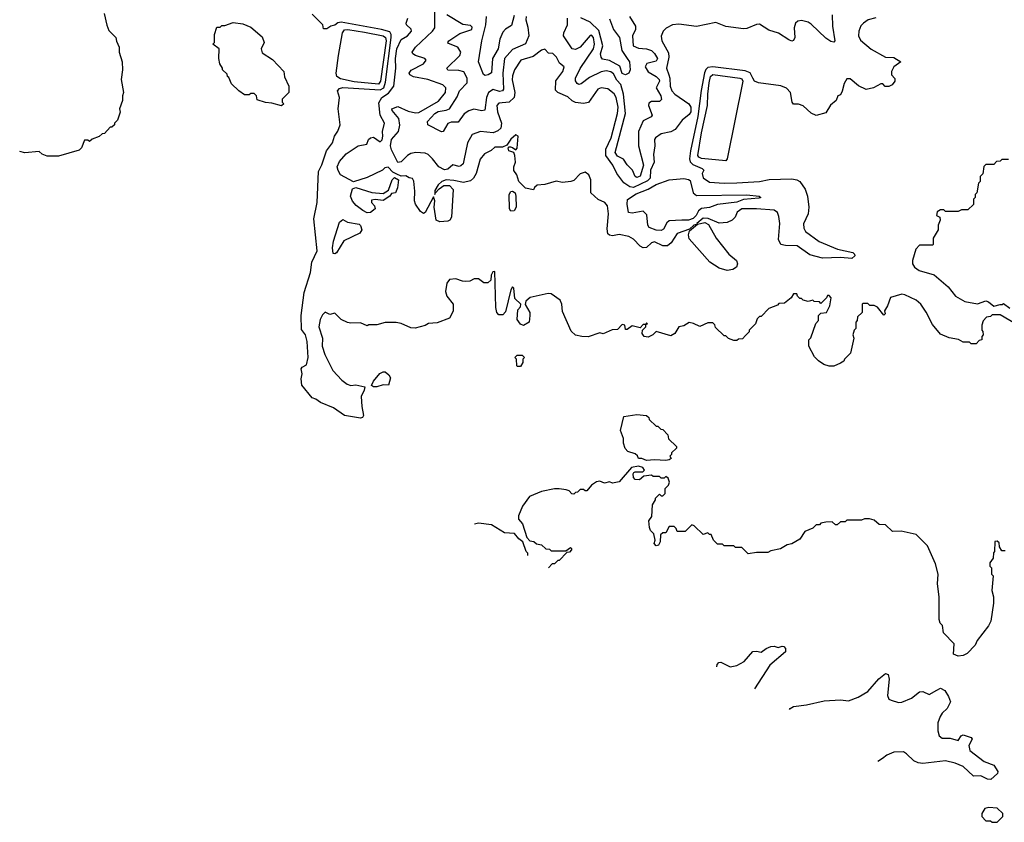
# Model space of a CAD drawing. Extents: x 2348354 to 2479840, y 460476 to 613653.
# Tile 53 of 256: x 2348354 to 2354450, y 518190 to 523156. Entities that reach past the tile are written whole.
import ezdxf

# ---------------------------------------------------------------- set-up
doc = ezdxf.new("R2010")
doc.units = 0

msp = doc.modelspace()

# ---------------------------------------------------------------- linework, layer by layer
at = {"layer": '0CON05XD'}
for points in [[(2348877.5, 523195), (2348893, 523123), (2348905, 523090), (2348950, 523045), (2348953, 523023), (2348970, 522985), (2348970, 522955), (2348987.5, 522895), (2348990, 522845), (2348982.5, 522785), (2348997.5, 522705), (2348990, 522685), (2348990, 522655), (2348972.5, 522605), (2348977, 522583), (2348960, 522535), (2348940, 522515), (2348940, 522505), (2348925, 522490), (2348915, 522490), (2348878.3, 522451.7), (2348865, 522450), (2348847, 522433), (2348803, 522417), (2348787, 522403), (2348775, 522410), (2348755, 522410), (2348737, 522363), (2348721.7, 522348.3), (2348595, 522312.5), (2348525, 522312.5), (2348493, 522323), (2348475, 522340), (2348385, 522332.5), (2348354, 522340.3)], [(2350803, 521247), (2350775, 521250), (2350715, 521276.7), (2350685, 521283.3), (2350617, 521283), (2350565, 521267.5), (2350515, 521267.5), (2350505, 521262.5), (2350465, 521280), (2350405, 521277.5), (2350383, 521283), (2350345, 521300), (2350305, 521340), (2350275, 521332.5), (2350245, 521346.7), (2350229.3, 521330.7), (2350215, 521300), (2350206.2, 521255), (2350229.6, 521185), (2350226.2, 521135), (2350242.5, 521085), (2350293.3, 520985), (2350347.5, 520925), (2350381.7, 520901.7), (2350405, 520892.5), (2350435, 520896.7), (2350490, 520885), (2350487, 520863), (2350467.5, 520825), (2350471.7, 520761.7), (2350483, 520707), (2350475.9, 520694.1), (2350465, 520690), (2350365, 520706.7), (2350297.5, 520755), (2350216.4, 520786.4), (2350188.3, 520808.3), (2350165, 520816.7), (2350100, 520895), (2350097, 520933), (2350103.3, 520965), (2350096.7, 520995), (2350102.5, 521005), (2350129.5, 521020.5), (2350139.2, 521065), (2350132.8, 521165), (2350122.7, 521205), (2350098.3, 521238.3), (2350096.9, 521325), (2350115, 521467.5), (2350155, 521592.5), (2350162.9, 521655), (2350195.6, 521725.6), (2350174.1, 521924.1), (2350195.9, 522024.1), (2350203.9, 522216.1), (2350225, 522257.5), (2350254.2, 522345), (2350290, 522395), (2350302.5, 522435), (2350323.6, 522466.4), (2350337.5, 522505), (2350326.7, 522605), (2350333.3, 522675), (2350322.5, 522715), (2350335, 522730), (2350355, 522735.8), (2350585, 522722.2), (2350608, 522735), (2350618.4, 522768.4), (2350653.9, 523045), (2350653.9, 523065), (2350645, 523080), (2350595, 523095.8), (2350345, 523141.5), (2350323.4, 523136.6), (2350305, 523121.2), (2350280, 523115), (2350255, 523100), (2350235, 523100), (2350230, 523125), (2350165, 523190)], [(2353655, 523168), (2353607.5, 523155), (2353577.5, 523135), (2353561.7, 523118.3), (2353550, 523085), (2353546.7, 523055), (2353559.5, 523029.5), (2353625, 522974.2), (2353715, 522923.8), (2353765, 522921.2), (2353810, 522895), (2353766.4, 522863.6), (2353752.5, 522835), (2353752.5, 522815), (2353771.7, 522791.7), (2353772.5, 522775), (2353755, 522752.5), (2353735, 522742.5), (2353713, 522743), (2353698.3, 522758.3), (2353685, 522760), (2353640, 522735), (2353595, 522723.3), (2353546.4, 522746.4), (2353495, 522790), (2353475, 522790), (2353458.3, 522761.7), (2353447, 522713), (2353435, 522690), (2353420, 522685), (2353410, 522655), (2353373.6, 522626.4), (2353345, 522580), (2353285, 522562.5), (2353255, 522577.5), (2353205, 522622.5), (2353175, 522633.3), (2353145, 522632.5), (2353136.2, 522645), (2353125.7, 522705), (2353102, 522732), (2353066.4, 522746.4), (2352928.8, 522765), (2352904.4, 522775), (2352893.3, 522795), (2352877.1, 522827.1), (2352845, 522840), (2352645.4, 522864.6), (2352615, 522859.6), (2352601.7, 522848.3), (2352592.8, 522827.2), (2352572.4, 522717.6), (2352552.9, 522557.1), (2352507.7, 522345), (2352501.5, 522295), (2352505.9, 522275.9), (2352520.6, 522260.6), (2352580, 522235), (2352590, 522225), (2352580, 522205), (2352585, 522177.5), (2352625, 522150.6), (2352715, 522143.8), (2352795, 522145.5), (2352934.4, 522154.4), (2352993.9, 522166.1), (2353135, 522170.9), (2353165, 522165.5), (2353185, 522154.3), (2353216.9, 522106.9), (2353231.5, 522065), (2353239.5, 521995), (2353235.4, 521954.6), (2353207.6, 521892.4), (2353207.8, 521865), (2353218.1, 521845), (2353303.8, 521783.8), (2353416.5, 521736.5), (2353511.2, 521715), (2353522.5, 521705), (2353524.2, 521695), (2353505, 521679.2), (2353435, 521683.5), (2353325, 521680), (2353245, 521700), (2353167.2, 521757.2), (2353095, 521758.1), (2353066.2, 521765), (2353052.2, 521795), (2353060, 521895), (2353055, 521937.5), (2353045, 521962), (2353025, 521977.5), (2352915, 521986.6), (2352825.3, 521984.7), (2352795.7, 521965), (2352782.9, 521935), (2352765.4, 521914.6), (2352735, 521901.1), (2352685, 521896.9), (2352617.5, 521925), (2352585, 521927.1), (2352546.7, 521895), (2352550, 521890), (2352528.8, 521885), (2352500.7, 521859.3), (2352425, 521832), (2352386.7, 521775), (2352365, 521757.5), (2352335, 521756.4), (2352285, 521781.1), (2352266, 521775), (2352235, 521745.7), (2352215, 521744.4), (2352195.4, 521755.4), (2352155, 521797.1), (2352125, 521814.3), (2352065, 521827.1), (2352025, 521819.2), (2352005, 521822.5), (2351995, 521831.2), (2351992.1, 521862.1), (2352000, 521955), (2351993.9, 522003.9), (2351975.8, 522025.8), (2351935, 522043.8), (2351890, 522085), (2351890, 522165), (2351876.7, 522195), (2351855, 522212.5), (2351825, 522202.5), (2351785, 522160), (2351766.1, 522153.9), (2351715, 522148.8), (2351675, 522156.2), (2351605, 522136.7), (2351558.3, 522131.7), (2351541.7, 522118.3), (2351535, 522102.5), (2351485, 522112.5), (2351443.8, 522155), (2351432.5, 522195), (2351413.6, 522223.6), (2351412.5, 522245), (2351423.3, 522275), (2351420, 522315), (2351413.3, 522333.3), (2351382.5, 522345), (2351378.3, 522361.7), (2351385, 522370), (2351391.7, 522368.3), (2351406.1, 522366.1), (2351425, 522350), (2351435, 522360), (2351440, 522435), (2351425, 522442.5), (2351395, 522417.5), (2351370, 522380), (2351343, 522367), (2351295, 522366.7), (2351273.6, 522346.4), (2351232.5, 522325), (2351205, 522292.5), (2351179.2, 522205), (2351164.3, 522175.7), (2351145, 522158), (2351102, 522148), (2351041.7, 522161.7), (2350995, 522164.2), (2350968.2, 522155), (2350944.7, 522135), (2350925, 522098.8), (2350925, 522073.3), (2350926.9, 522083.1), (2350950.6, 522109.4), (2350979.9, 522130.1), (2351015, 522129.2), (2351038.4, 522105), (2351027, 521935), (2351017.5, 521915), (2351005, 521908.9), (2350955, 521905.2), (2350931.8, 521915), (2350920.3, 521995), (2350924.4, 522035), (2350915, 522060), (2350865, 521962.5), (2350855, 521957.5), (2350835, 521970), (2350804, 522015), (2350797.5, 522035), (2350800.5, 522095), (2350795, 522157.5), (2350785, 522172.5), (2350765, 522177.5), (2350745, 522190), (2350715, 522187.5), (2350689.3, 522199.3), (2350665, 522212.5), (2350635, 522242.5), (2350615, 522240), (2350600, 522225), (2350505, 522180), (2350421.7, 522151.7), (2350341.2, 522195), (2350325, 522222.5), (2350320, 522245), (2350335, 522277.5), (2350376.2, 522325), (2350450, 522375), (2350502.5, 522385), (2350514.3, 522415), (2350525, 522424), (2350545, 522428.6), (2350585, 522399.2), (2350598.1, 522411.9), (2350603.3, 522435), (2350600, 522465), (2350611.9, 522515), (2350586.5, 522565), (2350578.5, 522641.5), (2350595.3, 522674.7), (2350638.3, 522701.7), (2350670, 522745), (2350682.5, 522855), (2350679.7, 522915), (2350690, 522975), (2350715, 523032.9), (2350755.8, 523055), (2350780, 523085), (2350777.3, 523097.3), (2350748.8, 523125), (2350746.2, 523135), (2350757.5, 523165)], [(2353383.8, 523185), (2353387.1, 523115), (2353401.2, 523025), (2353393.6, 523016.4), (2353375, 523021.1), (2353345, 523041.5), (2353255, 523127.8), (2353235, 523140), (2353195, 523150.6), (2353172.4, 523147.6), (2353156.6, 523133.4), (2353149.4, 523105), (2353154, 523045), (2353145, 523026.7), (2353135, 523024), (2353115, 523030.8), (2353051.7, 523071.7), (2352991.7, 523091.7), (2352935, 523127.5), (2352915, 523127.1), (2352855, 523101.9), (2352835, 523099.4), (2352725, 523114.3), (2352665, 523138.8), (2352545, 523114), (2352435, 523128.8), (2352396.1, 523123.9), (2352356.4, 523103.6), (2352337.5, 523085), (2352326.4, 523053.6), (2352328.8, 523025), (2352370.5, 522950.5), (2352372.5, 522925), (2352358.5, 522855), (2352374, 522814), (2352380, 522795), (2352380.5, 522745), (2352391.9, 522715), (2352409.2, 522695), (2352496.2, 522636.2), (2352510, 522615), (2352509.5, 522585), (2352499.8, 522570.2), (2352456.2, 522535), (2352413, 522477), (2352385, 522462.5), (2352325, 522450), (2352290, 522425), (2352284, 522415), (2352286, 522375), (2352278.3, 522321.7), (2352282.1, 522275), (2352260, 522225), (2352256.7, 522175), (2352241.6, 522158.4), (2352155, 522118.3), (2352132.3, 522122.3), (2352095, 522146), (2352051.1, 522205), (2352025.4, 522255), (2351983.9, 522315), (2351983.3, 522355), (2352015.3, 522425), (2352055.2, 522574.8), (2352058.8, 522615), (2352047.3, 522675), (2352035, 522698.1), (2351995, 522727.5), (2351953.6, 522733.6), (2351934, 522725), (2351875.5, 522644.5), (2351845, 522638.1), (2351795, 522643.1), (2351775, 522652.9), (2351748.1, 522678.1), (2351686.2, 522706.2), (2351670.8, 522720.8), (2351672.6, 522777.4), (2351715.8, 522835), (2351726, 522865), (2351696.7, 522886.7), (2351677.5, 522925), (2351655, 522947.5), (2351628.3, 522948.3), (2351605, 522972.5), (2351585, 522966.7), (2351532.2, 522927.8), (2351456.7, 522905), (2351416.9, 522845), (2351405, 522807.5), (2351404, 522784), (2351420, 522705), (2351414.5, 522675), (2351385, 522646.5), (2351320.5, 522639.5), (2351307.1, 522625), (2351311.8, 522585), (2351336.2, 522515), (2351333.6, 522485), (2351315, 522467.7), (2351285, 522456.6), (2351206.2, 522463.8), (2351155.4, 522444.6), (2351126.5, 522395), (2351104.4, 522284.4), (2351099.5, 522265), (2351085, 522251.1), (2351075, 522247.1), (2351035, 522258.8), (2351005, 522232), (2350985, 522227.1), (2350948, 522245), (2350909.2, 522295), (2350882.1, 522322.1), (2350865, 522329.4), (2350806.3, 522333.7), (2350775, 522327.5), (2350754.7, 522315.3), (2350715, 522275.6), (2350695, 522272.9), (2350655, 522351.4), (2350650.7, 522375), (2350656.2, 522415), (2350700, 522465), (2350707.2, 522502.8), (2350700.4, 522545), (2350660, 522595), (2350658.8, 522605), (2350695, 522617.8), (2350759.2, 522589.2), (2350805, 522580.4), (2350825, 522582.3), (2350947.7, 522652.3), (2350989.5, 522705), (2350991.4, 522735), (2350973.6, 522753.6), (2350881.2, 522785), (2350792.3, 522802.3), (2350768.6, 522815), (2350764.6, 522825.4), (2350777, 522843), (2350855, 522882), (2350870, 522905), (2350863.3, 522915), (2350803.8, 522935), (2350788, 522945), (2350784.4, 522955), (2350803.6, 522985), (2350910.8, 523085), (2350924.2, 523105), (2350923.6, 523215)], [(2351489.4, 523175), (2351486.7, 523155), (2351500.2, 523110.2), (2351505.3, 523055), (2351485, 523007.5), (2351405, 522971.8), (2351355.4, 522915), (2351344.7, 522825), (2351350, 522725), (2351343.1, 522715), (2351325, 522711.4), (2351285, 522723.9), (2351256.2, 522705), (2351243.3, 522675), (2351234.2, 522595.8), (2351215, 522592.5), (2351165, 522601.9), (2351135, 522592.9), (2351106.4, 522573.6), (2351067.8, 522522.2), (2351025, 522522.2), (2351005.5, 522514.5), (2350975, 522463.8), (2350965, 522462), (2350880, 522505), (2350879.4, 522525), (2350925, 522576.2), (2350945, 522587.5), (2350994.7, 522595.3), (2351015.4, 522604.6), (2351062.1, 522677.9), (2351077.5, 522715), (2351124.6, 522765.4), (2351124.5, 522795), (2351102.8, 522832.8), (2351071.9, 522841.9), (2351005, 522843.3), (2350999.2, 522855), (2351078.1, 522935), (2351085.6, 522955), (2351066.1, 522986.1), (2351008.8, 523008.8), (2351003.8, 523015), (2351010, 523025), (2351078.9, 523071.1), (2351153.3, 523095), (2351155, 523110), (2351145, 523120), (2351097.1, 523127.1), (2350998.6, 523185)], [(2351415, 523181.1), (2351399.4, 523120.6), (2351362.2, 523097.8), (2351345, 523078.6), (2351327.5, 523035), (2351315.9, 522975), (2351280.8, 522915), (2351275, 522827.5), (2351255, 522814), (2351235, 522811.2), (2351225, 522817.5), (2351194.4, 522895), (2351215.6, 523025), (2351240.9, 523125), (2351244.6, 523175)], [(2352130, 523175), (2352165.6, 523115), (2352165.8, 523095), (2352148.2, 523055), (2352151.9, 522995), (2352185, 522979.3), (2352235, 522975.2), (2352265.7, 522965.7), (2352285, 522947.5), (2352303.8, 522915), (2352295, 522899.6), (2352236, 522885), (2352226.9, 522865), (2352245, 522833.1), (2352295.6, 522805), (2352313.8, 522785), (2352314.6, 522775), (2352294, 522734), (2352323.2, 522685), (2352328.3, 522661.7), (2352315, 522649.1), (2352265, 522648.9), (2352250, 522640), (2352248.1, 522625), (2352270.5, 522565), (2352264.3, 522555), (2352215, 522530), (2352185.8, 522465), (2352186.1, 522375), (2352216, 522255), (2352195, 522187.5), (2352175, 522180), (2352164.2, 522185), (2352148, 522225), (2352115, 522257.1), (2352092.7, 522292.7), (2352055, 522311.8), (2352040.4, 522335), (2352104.3, 522575), (2352093, 522695), (2352075.3, 522755), (2352051.7, 522781.7), (2352031, 522821), (2352012.9, 522832.9), (2351985, 522838.8), (2351955, 522833.7), (2351881.3, 522798.7), (2351831.2, 522758.8), (2351815, 522754.5), (2351805, 522760.8), (2351795, 522776.7), (2351794.5, 522795), (2351825, 522853.1), (2351906.2, 522975), (2351912.9, 523005), (2351907.3, 523045), (2351895, 523059.2), (2351885, 523058), (2351824.7, 522985.3), (2351795, 522970.9), (2351775, 522976.5), (2351721.1, 523055), (2351722.3, 523075), (2351746.1, 523125), (2351746.3, 523166.3)], [(2352005, 523161.9), (2352030.6, 523095), (2352066.6, 523046.6), (2352081.3, 522965), (2352115.5, 522915.5), (2352128.6, 522895), (2352133.5, 522845), (2352125.3, 522824.7), (2352105, 522814.5), (2352085, 522823.1), (2352069.2, 522869.2), (2352005, 522903.6), (2351961.7, 522911.7), (2351953.2, 522923.2), (2351950.9, 522945), (2351963.8, 522995), (2351939.2, 523089.2), (2351885, 523140.5), (2351827.9, 523167.9)], [(2349975, 522622.5), (2349915, 522640), (2349875, 522643.3), (2349825, 522660), (2349820, 522685), (2349805, 522700), (2349785, 522700), (2349775, 522690), (2349745, 522690), (2349710, 522715), (2349665, 522760), (2349648.3, 522798.3), (2349640, 522805), (2349638.3, 522818.3), (2349610, 522845), (2349610, 522855), (2349593, 522883), (2349587.5, 522915), (2349590, 522975), (2349550, 523005), (2349560, 523015), (2349560, 523065), (2349575, 523110), (2349595, 523110), (2349605, 523120), (2349625, 523120), (2349675, 523137.5), (2349735, 523130), (2349785, 523110), (2349855, 523050), (2349867.5, 523015), (2349850, 522975), (2349855, 522950), (2349919.3, 522909.3), (2349990, 522835), (2349993, 522803), (2350020, 522745), (2350020, 522705), (2349980, 522665), (2349980, 522645), (2349990, 522635), (2349975, 522622.5)], [(2350575, 522757.5), (2350425, 522772.3), (2350340.6, 522790.6), (2350318.2, 522805), (2350314, 522825), (2350328, 522935), (2350352, 523075), (2350365, 523092.1), (2350385, 523095.4), (2350489.5, 523079.5), (2350605, 523056.9), (2350619.6, 523045), (2350622.5, 523025), (2350587.7, 522775), (2350575, 522757.5)], [(2352725, 522282.9), (2352575, 522297.5), (2352558.8, 522305), (2352553.3, 522315), (2352575.8, 522455), (2352613.1, 522625), (2352613.6, 522695), (2352623.1, 522765), (2352631.1, 522805), (2352645, 522817.1), (2352812.5, 522795), (2352825, 522790), (2352831.9, 522775), (2352734, 522295), (2352725, 522282.9)], [(2354475, 522290), (2354435, 522290), (2354425, 522280), (2354401.7, 522278.3), (2354385, 522260), (2354335, 522260), (2354323, 522247), (2354317, 522203), (2354300, 522185), (2354300, 522155), (2354290, 522145), (2354280, 522085), (2354270, 522075), (2354270, 522055), (2354260, 522045), (2354258.3, 522011.7), (2354225, 521980), (2354185, 521980), (2354165, 521970), (2354085, 521970), (2354075, 521980), (2354055, 521980), (2354033.6, 521966.4), (2354030, 521945), (2354050, 521935), (2354052.5, 521915), (2354040, 521885), (2354040, 521855), (2354010, 521805), (2354010, 521765), (2354005, 521760), (2353925, 521760), (2353903, 521737), (2353882.5, 521665), (2353882.5, 521645), (2353894.1, 521624.1), (2353922.5, 521605), (2354015, 521576.7), (2354103, 521503), (2354147.5, 521445), (2354205, 521412.9), (2354285, 521397.1), (2354335, 521416.7), (2354351.1, 521411.1), (2354385, 521384), (2354425, 521393.3), (2354437, 521393), (2354445, 521400), (2354485, 521370)], [(2350505, 521960.8), (2350477.5, 521975), (2350436.7, 522006.7), (2350413.8, 522033.8), (2350402.5, 522065), (2350415, 522110), (2350435, 522116.7), (2350535, 522087.5), (2350605, 522080), (2350638.3, 522101.7), (2350660, 522165), (2350675, 522180), (2350700, 522165), (2350693.3, 522115), (2350680, 522085), (2350655, 522080), (2350645, 522063.3), (2350605, 522037.5), (2350555, 522042.5), (2350531.7, 522038.3), (2350532.5, 522025), (2350550, 522005), (2350554, 521985), (2350525, 521962.2), (2350505, 521960.8)], [(2352325, 521851.5), (2352293.9, 521853.9), (2352250.9, 521870.9), (2352243.1, 521885), (2352237.6, 521947.6), (2352215, 521971.2), (2352145, 521958.9), (2352123.5, 521963.5), (2352114.6, 522015), (2352117.4, 522042.6), (2352170.8, 522079.2), (2352245, 522107.2), (2352295, 522135.3), (2352375, 522164.1), (2352465, 522173.5), (2352495, 522168.1), (2352505, 522160), (2352524.6, 522084.6), (2352545, 522068.8), (2352855, 522071.4), (2352932.5, 522065), (2352942.5, 522055), (2352929.4, 522050.6), (2352835, 522042.5), (2352795, 522027.1), (2352675, 522011.6), (2352625, 521994.1), (2352575, 521987.6), (2352556.6, 521973.4), (2352542.6, 521945), (2352523.8, 521925), (2352495, 521915.3), (2352454.1, 521915.9), (2352375, 521910.6), (2352360.8, 521899.2), (2352339.5, 521860.5), (2352325, 521851.5)], [(2351395, 521971.9), (2351385.7, 521985), (2351384.7, 522075), (2351395, 522093.1), (2351405, 522095.5), (2351420.6, 522085), (2351426.2, 522065), (2351427.1, 521995), (2351415, 521972.9), (2351395, 521971.9)], [(2350305, 521707.5), (2350295, 521710), (2350290, 521745), (2350296, 521785), (2350335, 521903.3), (2350355, 521920), (2350383.6, 521903.6), (2350455, 521890), (2350465, 521883.3), (2350471.9, 521855), (2350460, 521835), (2350361.7, 521788.3), (2350315, 521713.3), (2350305, 521707.5)], [(2352735, 521604.7), (2352685, 521618.8), (2352626.9, 521655), (2352499.5, 521799.5), (2352494.3, 521824.3), (2352500.9, 521849.1), (2352550, 521890), (2352595, 521901.8), (2352619.5, 521889.5), (2352666.2, 521805), (2352744.5, 521705), (2352792.2, 521665), (2352798.9, 521645), (2352791.4, 521625), (2352769.1, 521610.9), (2352735, 521604.7)], [(2354520, 521275), (2354425, 521328.8), (2354375, 521330), (2354365, 521320), (2354340, 521315), (2354318.3, 521291.7), (2354310, 521265), (2354310, 521235), (2354317, 521227), (2354320, 521205), (2354310, 521195), (2354310, 521175), (2354295, 521170), (2354275, 521150), (2354245, 521150), (2354235, 521160), (2354195, 521160), (2354167, 521177), (2354108.3, 521188.3), (2354055, 521210), (2354005, 521270), (2353966.1, 521346.1), (2353932.5, 521395), (2353905, 521420), (2353835, 521452.5), (2353815, 521456.9), (2353745, 521436), (2353727.1, 521385), (2353708.8, 521355), (2353712.5, 521335), (2353705, 521327.5), (2353665, 521377.5), (2353645, 521386.7), (2353618.3, 521388.3), (2353605, 521400), (2353575, 521400), (2353570, 521395), (2353570, 521345), (2353541.7, 521318.3), (2353540, 521295), (2353530, 521285), (2353530, 521245), (2353520, 521235), (2353512.5, 521205), (2353517.5, 521185), (2353497, 521093), (2353460, 521055), (2353456.4, 521043.6), (2353435, 521030), (2353395, 521012.5), (2353365, 521012.5), (2353333.3, 521023.3), (2353300, 521045), (2353275, 521070), (2353240, 521135), (2353240, 521175), (2353251.7, 521188.3), (2353283, 521277), (2353300, 521295), (2353300, 521325), (2353315, 521340), (2353350, 521345), (2353370, 521385), (2353377.5, 521435), (2353365, 521450), (2353355, 521450), (2353350, 521435), (2353315, 521400), (2353305, 521410), (2353273, 521413), (2353265, 521420), (2353235, 521412.5), (2353205, 521420), (2353195, 521430), (2353185, 521430), (2353170, 521445), (2353165, 521460), (2353145, 521460), (2353130, 521435), (2353088.3, 521401.7), (2353055, 521400), (2353045, 521390), (2352991.7, 521368.3), (2352945, 521320), (2352935, 521320), (2352920, 521305), (2352910, 521275), (2352870, 521235), (2352870, 521225), (2352848.3, 521201.7), (2352828.3, 521181.7), (2352805, 521180), (2352795, 521170), (2352775, 521170), (2352743, 521183), (2352725, 521200), (2352715, 521200), (2352661.7, 521251.7), (2352658.3, 521268.3), (2352645, 521280), (2352615, 521280), (2352565, 521256.7), (2352525, 521276.7), (2352498.3, 521281.7), (2352465, 521262.5), (2352433.9, 521256.1), (2352410, 521215), (2352385, 521200), (2352295, 521227.5), (2352273, 521207), (2352245, 521192.5), (2352220, 521195), (2352207.5, 521215), (2352210, 521235), (2352230, 521255), (2352230, 521270), (2352240, 521275), (2352235, 521280), (2352230, 521270), (2352215, 521270), (2352195, 521250), (2352145, 521262.5), (2352115, 521240), (2352105, 521240), (2352100, 521265), (2352085, 521270), (2352055, 521240), (2352023, 521237), (2351967, 521213), (2351945, 521217.5), (2351873, 521193), (2351835, 521196.7), (2351795, 521203.3), (2351769.3, 521229.3), (2351715, 521350), (2351710, 521395), (2351700.7, 521420.7), (2351645, 521460), (2351625, 521462.5), (2351515, 521436.2), (2351487.5, 521415), (2351483, 521393), (2351512.5, 521345), (2351512.5, 521325), (2351507.5, 521285), (2351473.6, 521263.6), (2351455, 521272.5), (2351435, 521300), (2351438.3, 521361.7), (2351455, 521380), (2351457.5, 521395), (2351420.5, 521430.5), (2351413.8, 521493.8), (2351405, 521503.3), (2351394.6, 521485), (2351362.3, 521347.7), (2351345, 521330), (2351320.5, 521330.5), (2351308.8, 521345), (2351300.9, 521375), (2351295, 521597.5), (2351282.5, 521595), (2351272.5, 521575), (2351270, 521545), (2351251.7, 521528.3), (2351228.3, 521528.3), (2351195, 521552.5), (2351168.3, 521551.7), (2351141.7, 521538.3), (2351115, 521536.7), (2351095, 521537.5), (2351055, 521552.5), (2351015, 521547.5), (2350997.5, 521525), (2350990, 521475), (2350997.5, 521445), (2351037.5, 521395), (2351037, 521353), (2351015, 521310), (2350939.3, 521280.7), (2350885, 521276.7), (2350865, 521263.3), (2350803, 521247)], [(2351455, 521010), (2351435, 521010), (2351432.5, 521015), (2351430, 521055), (2351420, 521065), (2351435, 521080), (2351465, 521080), (2351480, 521065), (2351470, 521055), (2351470, 521035), (2351455, 521010)], [(2350565, 520883.3), (2350543.6, 520883.6), (2350533, 520893), (2350545, 520920), (2350583.6, 520966.4), (2350605, 520977.5), (2350617, 520977), (2350639.3, 520959.3), (2350649.3, 520939.3), (2350637.5, 520895), (2350605, 520897.5), (2350565, 520883.3)], [(2352355, 520427.5), (2352285, 520432.5), (2352235, 520427.5), (2352205, 520440), (2352185, 520440), (2352178.3, 520458.3), (2352165, 520470), (2352120, 520485), (2352103, 520503), (2352092.5, 520535), (2352092.5, 520565), (2352073.3, 520615), (2352095, 520700), (2352175, 520712.5), (2352235, 520707.5), (2352250, 520695), (2352251.7, 520681.7), (2352295, 520640), (2352305, 520640), (2352323, 520623), (2352335, 520620), (2352367, 520587), (2352371.7, 520561.7), (2352420, 520515), (2352420, 520505), (2352390, 520475), (2352390, 520465), (2352380, 520455), (2352388.3, 520441.7), (2352375, 520432.5), (2352355, 520427.5)], [(2354455, 519870), (2354435, 519870), (2354420, 519895), (2354418.3, 519918.3), (2354405, 519930), (2354391.7, 519928.3), (2354390, 519865), (2354383, 519857), (2354380, 519825), (2354360, 519795), (2354360, 519775), (2354370, 519765), (2354370, 519725), (2354380, 519715), (2354372.5, 519625), (2354382.5, 519585), (2354382.5, 519545), (2354366.7, 519435), (2354352.5, 519405), (2354282.5, 519315), (2354270, 519285), (2354220, 519235), (2354195, 519222.5), (2354165, 519217.5), (2354135, 519230), (2354140, 519295), (2354073, 519363), (2354067, 519407), (2354053, 519423), (2354047.5, 519445), (2354046.7, 519585), (2354036.7, 519665), (2354040, 519725), (2354025, 519790), (2353975, 519900), (2353905, 519970), (2353811.7, 519991.7), (2353758.3, 519988.3), (2353715, 520030), (2353675, 520032.5), (2353645, 520060), (2353615, 520067.5), (2353585, 520067.5), (2353565, 520060), (2353475, 520060), (2353465, 520050), (2353435, 520050), (2353415, 520030), (2353405, 520030), (2353385, 520050), (2353345, 520047.5), (2353315, 520040), (2353305, 520030), (2353285, 520030), (2353265, 520010), (2353215, 519990), (2353185, 519942.5), (2353135, 519912.5), (2353105, 519907.5), (2353065, 519882.5), (2353005, 519870), (2352985, 519860), (2352915, 519860), (2352865, 519850), (2352825, 519890), (2352785, 519890), (2352775, 519900), (2352715, 519900), (2352705, 519910), (2352675, 519910), (2352650, 519935), (2352635, 519970), (2352625, 519970), (2352615, 519980), (2352585, 519970), (2352530, 520025), (2352515, 520030), (2352475, 519990), (2352425, 519990), (2352418.3, 520008.3), (2352405, 520020), (2352375, 520020), (2352355, 519980), (2352335, 519980), (2352321.7, 519968.3), (2352320, 519925), (2352310, 519905), (2352295, 519900), (2352282.5, 519915), (2352287.5, 519935), (2352280, 519975), (2352260, 519995), (2352253, 520013), (2352250, 520055), (2352267, 520083), (2352272.5, 520155), (2352290, 520185), (2352290, 520195), (2352315, 520220), (2352325, 520210), (2352335, 520210), (2352350, 520225), (2352350, 520255), (2352370, 520275), (2352377.5, 520295), (2352368.3, 520318.3), (2352355, 520330), (2352345, 520320), (2352325, 520320), (2352315, 520330), (2352275, 520330), (2352265, 520337.5), (2352218.3, 520331.7), (2352191.7, 520308.3), (2352165, 520310), (2352153.3, 520323.3), (2352151.2, 520345), (2352156.1, 520353.9), (2352165, 520358.8), (2352212.5, 520357.5), (2352221.7, 520368.3), (2352212.5, 520385), (2352185, 520393.8), (2352142.5, 520385), (2352065, 520295.7), (2352025, 520287.5), (2352005, 520297.5), (2351975, 520287.5), (2351945, 520300), (2351925, 520297.5), (2351893.6, 520276.4), (2351865, 520240), (2351855, 520240), (2351845, 520250), (2351825, 520250), (2351808.3, 520231.7), (2351795, 520230), (2351785, 520220), (2351771.7, 520221.7), (2351755, 520240), (2351737, 520247), (2351695, 520252.5), (2351665, 520252.5), (2351585, 520237.5), (2351510, 520205), (2351467.5, 520145), (2351443, 520087), (2351442.5, 520065), (2351467, 520037), (2351493, 519953), (2351511.7, 519931.7), (2351537, 519927), (2351553, 519913), (2351585, 519907.5), (2351611.7, 519881.7), (2351635, 519880), (2351645, 519870), (2351735, 519870), (2351765, 519890), (2351770, 519885), (2351770, 519875), (2351758.3, 519861.7), (2351741.7, 519858.3), (2351695, 519810), (2351685, 519810), (2351665, 519790), (2351651.7, 519788.3), (2351628.9, 519764.2)], [(2351500, 519840), (2351500, 519855), (2351490, 519865), (2351470, 519925), (2351443.6, 519943.6), (2351417, 519977), (2351355, 519980), (2351275, 520030), (2351195, 520040), (2351168.8, 520034.5)], [(2352669.5, 519152.8), (2352672.7, 519167.3), (2352682.3, 519177.7), (2352695, 519180), (2352752.7, 519152.7), (2352795, 519159.2), (2352839.2, 519185), (2352893.2, 519246.8), (2352915, 519249.2), (2352945, 519242.9), (2352975, 519265.7), (2353005, 519278.1), (2353025, 519279.2), (2353050.7, 519270.7), (2353075, 519280), (2353085, 519277.5), (2353096, 519265), (2353096.2, 519245), (2352998.3, 519161.7), (2352903.4, 519015.4)], [(2353120.5, 518887.9), (2353123.8, 518895), (2353145, 518906.7), (2353225, 518916.7), (2353335, 518941.2), (2353435, 518946.7), (2353485, 518942.5), (2353545, 518963.3), (2353605, 519000), (2353673.4, 519076.6), (2353715, 519110), (2353730, 519105), (2353736.2, 519075), (2353726.7, 518975), (2353735, 518952.5), (2353750, 518945), (2353795, 518932), (2353815, 518933.8), (2353875, 518957.1), (2353925, 518997.1), (2353945, 518999.2), (2353985, 518981.2), (2354032.1, 519007.9), (2354055, 519020), (2354082, 519005), (2354105, 518968), (2354116.5, 518935), (2354096.3, 518893.7), (2354064.3, 518865), (2354052, 518845), (2354039.2, 518805), (2354038.8, 518755), (2354047.5, 518725), (2354065, 518710), (2354115, 518710), (2354163.3, 518696.7), (2354183.8, 518725), (2354195, 518730.8), (2354244.4, 518714.4), (2354252, 518705), (2354230, 518665), (2354236, 518635), (2354325, 518566.9), (2354385, 518542.5), (2354410, 518505), (2354408.8, 518491.2), (2354366, 518454), (2354345, 518456.2), (2354305, 518476.7), (2354260, 518475), (2354194.5, 518534.5), (2354145, 518555.6), (2354085, 518569.6), (2353945.3, 518554.7), (2353917.3, 518557.3), (2353890, 518570), (2353845, 518614.2), (2353825, 518625.6), (2353766.8, 518623.2), (2353723.3, 518605), (2353695, 518583.8), (2353667, 518566.7)], [(2354405, 518190), (2354440, 518225), (2354440, 518245), (2354405, 518277.5), (2354355, 518282.5), (2354330, 518275), (2354310, 518245), (2354310, 518225), (2354335, 518200), (2354365, 518200), (2354375, 518190), (2354405, 518190)]]:
    msp.add_lwpolyline(points, dxfattribs=at)

doc.saveas('drawing.dxf')
